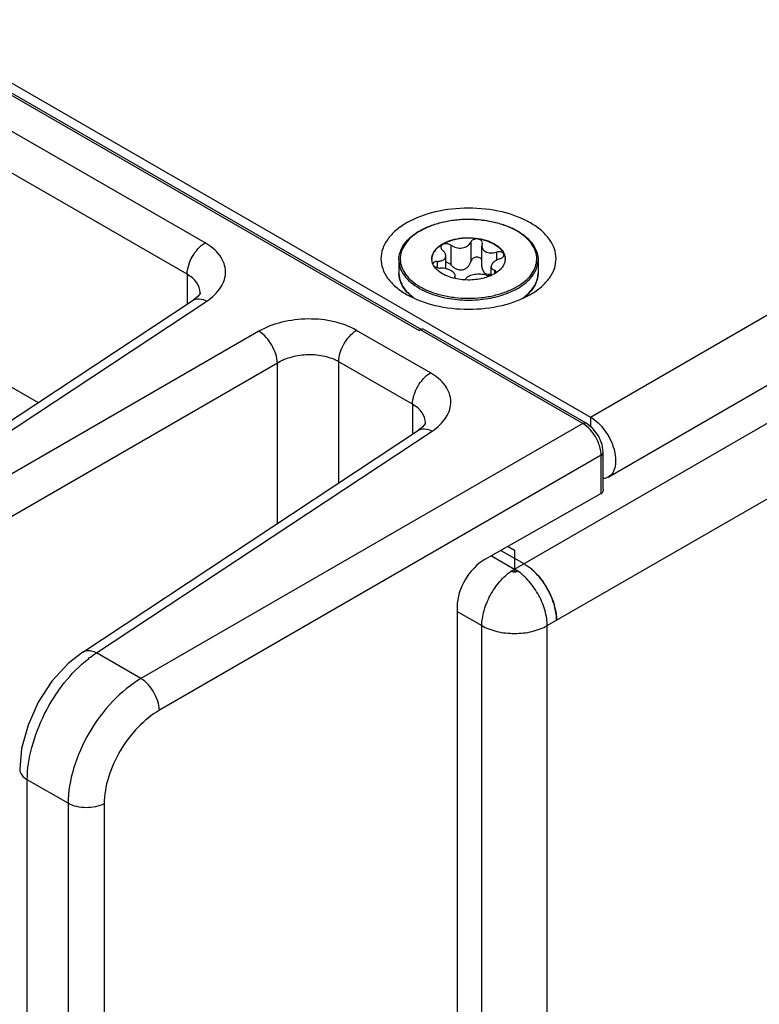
# Model space of a CAD drawing. Header units: inches. Extents: x 0 to 34, y 0 to 22.
# Tile 24 of 101: x 3 to 3.8, y 16.6 to 17.7. Entities that reach past the tile are written whole.
import ezdxf

# ---------------------------------------------------------------- set-up
doc = ezdxf.new("R2010")
doc.units = ezdxf.units.IN
doc.header["$LTSCALE"] = 1.87
doc.header["$MEASUREMENT"] = 0
doc.layers.get('0').update_dxf_attribs({"linetype": 'CONTINUOUS'})
doc.layers.add('02___PRT_ALL_AXES', color=7, linetype='CONTINUOUS')

msp = doc.modelspace()

# ---------------------------------------------------------------- linework, layer by layer
at = {"color": 7, "linetype": 'CONTINUOUS'}
for p, q in [((1.7779, 18.2689), (3.4142, 17.3241)), ((1.7819, 18.2693), (3.4167, 17.3253)), ((3.171, 17.4237), (2.8168, 17.6282)), ((3.1508, 17.388), (2.7967, 17.5925)), ((3.4501, 17.4211), (3.4501, 17.3987)), ((3.4725, 17.4245), (3.4725, 17.4022)), ((3.4856, 17.4225), (3.4852, 17.4203)), ((3.4852, 17.397), (3.4852, 17.4203)), ((3.4856, 17.4225), (3.4858, 17.4236)), ((3.4442, 17.3943), (3.4442, 17.409)), ((3.5019, 17.4131), (3.5019, 17.404)), ((3.4345, 17.4026), (3.4345, 17.3956)), ((3.4958, 17.3868), (3.4958, 17.3969)), ((3.1508, 17.388), (3.1508, 17.3542)), ((3.4544, 17.3856), (3.4542, 17.3849)), ((3.4544, 17.3856), (3.4548, 17.387)), ((3.4544, 17.3856), (3.4544, 17.3843)), ((3.4548, 17.3838), (3.4548, 17.387)), ((3.4995, 17.3926), (3.4995, 17.3887)), ((3.5011, 17.3896), (3.5013, 17.3905)), ((3.1655, 17.3669), (3.1655, 17.3669)), ((3.4031, 17.3653), (3.4075, 17.3616)), ((2.7766, 17.1069), (3.1574, 17.3586)), ((2.7921, 17.1059), (3.1729, 17.3576)), ((3.2322, 17.3234), (2.8239, 17.0876)), ((3.4267, 17.2761), (3.343, 17.3244)), ((3.4149, 17.3245), (3.4142, 17.3241)), ((3.4156, 17.3249), (3.4149, 17.3245)), ((3.5997, 17.2186), (3.4156, 17.3249)), ((3.6036, 17.2191), (3.4194, 17.3255)), ((3.2531, 17.2872), (2.8447, 17.0514)), ((3.2531, 17.1052), (3.2531, 17.2872)), ((3.3228, 17.1513), (3.3228, 17.2887)), ((3.4065, 17.2404), (3.3228, 17.2887)), ((2.9397, 17.2666), (2.9816, 17.2424)), ((3.4065, 17.2404), (3.4065, 17.2066)), ((3.5997, 17.2186), (3.0983, 16.9291)), ((3.4212, 17.2192), (3.4212, 17.2192)), ((3.6062, 17.2137), (3.602, 17.2172)), ((3.6084, 17.226), (3.6084, 17.2153)), ((3.0323, 16.9592), (3.4131, 17.2109)), ((3.0478, 16.9583), (3.4286, 17.21)), ((3.6206, 17.1825), (3.1192, 16.893)), ((3.6205, 17.1851), (3.6195, 17.1905)), ((3.6206, 17.1391), (3.6206, 17.1825)), ((3.623, 17.144), (3.623, 17.1856)), ((3.6206, 17.1391), (3.4887, 17.0642)), ((3.5222, 17.0534), (3.5222, 17.0503)), ((3.5387, 17.0556), (3.5386, 17.0552)), ((3.4571, 17.0111), (3.4571, 15.1022)), ((3.0983, 16.9291), (3.0478, 16.9583)), ((3.0156, 16.7874), (2.9693, 16.8141)), ((2.9693, 14.9221), (2.9693, 16.8141)), ((3.0156, 16.7874), (3.0156, 14.8954)), ((3.0566, 16.787), (3.0566, 14.895))]:
    msp.add_line(p, q, dxfattribs=at)
at = {"color": 3, "linetype": 'CONTINUOUS'}
for p, q in [((1.8058, 18.2668), (3.6084, 17.226)), ((3.6084, 17.226), (5.1094, 18.0926)), ((3.6286, 17.1578), (5.1296, 18.0245)), ((3.5222, 17.0534), (5.14, 17.9876)), ((3.5594, 16.9891), (5.1771, 17.9233)), ((3.5068, 17.0746), (3.5328, 17.0595)), ((3.5149, 17.0791), (3.5222, 17.0749)), ((3.5222, 17.0749), (3.5222, 17.0534)), ((3.4961, 17.0685), (3.5222, 17.0534)), ((3.5186, 17.0511), (3.5222, 17.0534)), ((3.5259, 17.0511), (3.5222, 17.0534)), ((3.4571, 17.0053), (3.4851, 16.9891)), ((3.4851, 15.1214), (3.4851, 16.9891)), ((3.5594, 15.1215), (3.5594, 16.9891))]:
    msp.add_line(p, q, dxfattribs=at)
at = {"color": 7, "linetype": 'CONTINUOUS'}
for points in [[(3.1655, 17.3669), (3.1653, 17.3663), (3.1624, 17.3625), (3.1574, 17.3586)], [(3.4212, 17.2192), (3.421, 17.2187), (3.4181, 17.2149), (3.4131, 17.2109)], [(3.623, 17.1856), (3.6216, 17.1948), (3.6174, 17.2047), (3.6109, 17.2133), (3.6036, 17.2191)], [(3.0323, 16.9592), (3.0159, 16.9464), (2.9973, 16.926), (2.9818, 16.9022), (2.9701, 16.8763), (2.9628, 16.8496), (2.9607, 16.8262)]]:
    msp.add_lwpolyline(points, dxfattribs=at)
for centre, radius, start, end in [((3.4495, 17.3764), 0.0703, 121.0934, 122.8752), ((3.4507, 17.3757), 0.071, 120.1119, 121.712), ((3.4885, 17.3744), 0.0725, 59.5256, 59.999), ((3.4881, 17.3724), 0.0748, 59.999, 60.4639), ((3.4423, 17.4055), 0.0139, 180.0043, 182.464), ((3.4317, 17.3997), 0.00201, 178.5393, 179.9959), ((3.4977, 17.4055), 0.0139, 357.5183, 0.0034), ((3.4366, 17.4017), 0.0495, 224.8202, 227.3984), ((3.5027, 17.4024), 0.0505, 312.0587, 315.2725), ((3.5844, 17.1927), 0.0301, 54.445, 59.483), ((3.5905, 17.1822), 0.0301, 0.5126, 5.5616)]:
    msp.add_arc(centre, radius, start, end, dxfattribs=at)
at = {"color": 3, "linetype": 'CONTINUOUS'}
for centre, radius, start, end in [((3.4995, 17.0042), 0.0646, 48.3334, 52.6903), ((3.4947, 16.9987), 0.072, 45.1877, 48.3921), ((3.4807, 16.9866), 0.0906, 25.8359, 35.1913), ((3.4823, 16.9874), 0.0887, 23.0239, 25.8285), ((3.4962, 16.9921), 0.074, 12.4318, 15.5886)]:
    msp.add_arc(centre, radius, start, end, dxfattribs=at)
at = {"color": 7, "linetype": 'CONTINUOUS'}
for centre, major_axis, ratio, start_param, end_param in [((3.6156, 17.1423), (0.00738, 0.00017), 0.592297, -0.8341, -0.773013), ((3.4895, 17.0286), (0.0233, 0.0377), 0.597115, 0.830342, 2.374958)]:
    msp.add_ellipse(centre, major_axis=major_axis, ratio=ratio, start_param=start_param, end_param=end_param, dxfattribs=at)
at = {"color": 3, "linetype": 'CONTINUOUS'}
for points, knots in [([(3.5403, 17.4463), (3.5303, 17.4521), (3.5071, 17.4605), (3.4701, 17.4645), (3.433, 17.4605), (3.405, 17.4504), (3.3875, 17.4384), (3.3781, 17.4284), (3.3721, 17.4174), (3.37, 17.4058), (3.3721, 17.3941), (3.3781, 17.3831), (3.3875, 17.3731), (3.3954, 17.3677), (3.3998, 17.3652)], [0, 0, 0, 0, 0.138255, 0.291392, 0.444536, 0.582782, 0.643236, 0.697318, 0.745962, 0.791392, 0.836824, 0.88546, 0.939558, 1, 1, 1, 1]), ([(3.5403, 17.3652), (3.5447, 17.3677), (3.5526, 17.3731), (3.562, 17.3831), (3.568, 17.3941), (3.5701, 17.4058), (3.568, 17.4174), (3.562, 17.4284), (3.5526, 17.4384), (3.5447, 17.4438), (3.5403, 17.4463)], [0, 0, 0, 0, 0.144902, 0.274532, 0.391127, 0.500014, 0.608905, 0.725473, 0.855134, 1, 1, 1, 1]), ([(3.3998, 17.3652), (3.4098, 17.3594), (3.433, 17.351), (3.47, 17.347), (3.5071, 17.351), (3.5303, 17.3594), (3.5403, 17.3652)], [0, 0, 0, 0, 0.237229, 0.499996, 0.762777, 1, 1, 1, 1]), ([(3.6084, 17.226), (3.6147, 17.2223), (3.6256, 17.2114), (3.6343, 17.1945), (3.6372, 17.1802), (3.637, 17.1706), (3.6343, 17.1627), (3.6307, 17.159), (3.6286, 17.1578)], [0, 0, 0, 0, 0.269917, 0.561332, 0.695473, 0.81314, 0.912851, 1, 1, 1, 1]), ([(3.5328, 17.0595), (3.5333, 17.0593), (3.5353, 17.0581), (3.5373, 17.0567), (3.5387, 17.0556)], [0, 0, 0, 0, 0.243195, 1, 1, 1, 1]), ([(3.4851, 16.9891), (3.4851, 16.9919), (3.4856, 16.9976), (3.4875, 17.0062), (3.4905, 17.0149), (3.4946, 17.0235), (3.4996, 17.0317), (3.5053, 17.0392), (3.5116, 17.0457), (3.5162, 17.0495), (3.5186, 17.0511)], [0, 0, 0, 0, 0.112965, 0.234619, 0.362523, 0.494155, 0.626585, 0.756839, 0.882227, 1, 1, 1, 1]), ([(3.5186, 17.0511), (3.5189, 17.0509), (3.5197, 17.0506), (3.5213, 17.0502), (3.5227, 17.0502), (3.5236, 17.0503)], [0, 0, 0, 0, 0.227667, 0.478238, 1, 1, 1, 1]), ([(3.5236, 17.0503), (3.524, 17.0504), (3.5248, 17.0506), (3.5256, 17.0509), (3.5259, 17.0511)], [0, 0, 0, 0, 0.523952, 1, 1, 1, 1]), ([(3.5594, 16.9891), (3.5594, 16.9919), (3.5589, 16.9976), (3.557, 17.0062), (3.554, 17.0149), (3.5499, 17.0235), (3.5449, 17.0317), (3.5391, 17.0392), (3.5328, 17.0457), (3.5282, 17.0495), (3.5259, 17.0511)], [0, 0, 0, 0, 0.112964, 0.234616, 0.362519, 0.494149, 0.626579, 0.756833, 0.882223, 1, 1, 1, 1]), ([(3.5443, 17.0508), (3.5438, 17.0513), (3.542, 17.053), (3.54, 17.0546), (3.5385, 17.0558)], [0, 0, 0, 0, 0.255431, 1, 1, 1, 1]), ([(3.57, 16.9953), (3.57, 16.9976), (3.5696, 17.0024), (3.5682, 17.0097), (3.566, 17.0172), (3.563, 17.0246), (3.5592, 17.0319), (3.5548, 17.0388), (3.5498, 17.0452), (3.5462, 17.049), (3.5443, 17.0508)], [0, 0, 0, 0, 0.111257, 0.230209, 0.35505, 0.483987, 0.6151, 0.746214, 0.875154, 1, 1, 1, 1]), ([(3.5454, 17.0498), (3.5462, 17.0489), (3.5496, 17.0455), (3.5526, 17.0417), (3.5547, 17.0387)], [0, 0, 0, 0, 0.244571, 1, 1, 1, 1]), ([(3.564, 17.0221), (3.5643, 17.0212), (3.5657, 17.0179), (3.5668, 17.0146), (3.5675, 17.012)], [0, 0, 0, 0, 0.253997, 1, 1, 1, 1]), ([(3.5685, 17.0081), (3.569, 17.0059), (3.5697, 17.0016), (3.57, 16.9973), (3.57, 16.9953)], [0, 0, 0, 0, 0.515143, 1, 1, 1, 1]), ([(3.4851, 16.9891), (3.4876, 16.9877), (3.4932, 16.9851), (3.5023, 16.9823), (3.5121, 16.9806), (3.5222, 16.9801), (3.5324, 16.9806), (3.5422, 16.9823), (3.5513, 16.9851), (3.5568, 16.9877), (3.5594, 16.9891)], [0, 0, 0, 0, 0.114126, 0.23735, 0.366978, 0.500007, 0.633035, 0.76266, 0.88588, 1, 1, 1, 1])]:
    msp.add_open_spline(points, degree=3, knots=knots, dxfattribs=at)
at = {"color": 7, "linetype": 'CONTINUOUS'}
for points, knots in [([(3.4132, 17.4365), (3.417, 17.4388), (3.4253, 17.4428), (3.4388, 17.4471), (3.4535, 17.4499), (3.4688, 17.4509), (3.4841, 17.4501), (3.4989, 17.4477), (3.5127, 17.4436), (3.5211, 17.4398), (3.525, 17.4376)], [0, 0, 0, 0, 0.113553, 0.236108, 0.36529, 0.498081, 0.63114, 0.761108, 0.884889, 1, 1, 1, 1]), ([(3.5248, 17.4372), (3.521, 17.4394), (3.5128, 17.4432), (3.4994, 17.4472), (3.485, 17.4497), (3.4699, 17.4506), (3.4549, 17.4497), (3.4404, 17.4472), (3.427, 17.4431), (3.4188, 17.4393), (3.4151, 17.4371)], [0, 0, 0, 0, 0.11413, 0.237294, 0.366956, 0.500012, 0.633076, 0.762749, 0.885903, 1, 1, 1, 1]), ([(3.391, 17.4043), (3.391, 17.4072), (3.392, 17.4132), (3.3961, 17.4215), (3.4027, 17.4292), (3.4083, 17.4334), (3.4114, 17.4354)], [0, 0, 0, 0, 0.223819, 0.459661, 0.716732, 1, 1, 1, 1]), ([(3.4134, 17.4361), (3.4101, 17.4341), (3.4043, 17.4298), (3.3975, 17.4221), (3.3933, 17.4137), (3.392, 17.4047), (3.3938, 17.3959), (3.3985, 17.3875), (3.4058, 17.38), (3.4119, 17.3758), (3.4152, 17.3739)], [0, 0, 0, 0, 0.143079, 0.271285, 0.387178, 0.496223, 0.605951, 0.723665, 0.854328, 1, 1, 1, 1]), ([(3.4152, 17.3739), (3.4189, 17.3717), (3.4271, 17.3679), (3.4404, 17.3639), (3.4548, 17.3614), (3.4698, 17.3605), (3.4848, 17.3613), (3.4992, 17.3638), (3.5126, 17.3678), (3.5244, 17.3733), (3.5341, 17.3799), (3.5416, 17.3876), (3.5463, 17.3962), (3.548, 17.4052), (3.5465, 17.4143), (3.542, 17.4229), (3.5348, 17.4306), (3.5287, 17.4349), (3.5253, 17.4369)], [0, 0, 0, 0, 0.066549, 0.138348, 0.213935, 0.291519, 0.369143, 0.444841, 0.516801, 0.583541, 0.644104, 0.698309, 0.747051, 0.792496, 0.837812, 0.886209, 0.939945, 1, 1, 1, 1]), ([(3.4284, 17.4055), (3.4284, 17.4067), (3.4287, 17.4092), (3.4301, 17.4127), (3.4323, 17.416), (3.4366, 17.4203), (3.4438, 17.4247), (3.4543, 17.4282), (3.466, 17.4298), (3.478, 17.4295), (3.4894, 17.4272), (3.4963, 17.4243), (3.4994, 17.4225)], [0, 0, 0, 0, 0.042862, 0.087493, 0.135329, 0.187294, 0.30456, 0.43823, 0.582575, 0.729729, 0.871319, 1, 1, 1, 1]), ([(3.4994, 17.4219), (3.4964, 17.4237), (3.4895, 17.4266), (3.4783, 17.4288), (3.4663, 17.4292), (3.4547, 17.4277), (3.4443, 17.4243), (3.437, 17.42), (3.4327, 17.4158), (3.4304, 17.4126), (3.4288, 17.4091), (3.4284, 17.4067), (3.4284, 17.4055)], [0, 0, 0, 0, 0.128163, 0.269121, 0.415736, 0.559844, 0.693722, 0.811637, 0.86401, 0.912225, 0.957112, 1, 1, 1, 1]), ([(3.4858, 17.4236), (3.4858, 17.4242), (3.4854, 17.4254), (3.4841, 17.4268), (3.4822, 17.4278), (3.4799, 17.4282), (3.4775, 17.4281), (3.4753, 17.4274), (3.4735, 17.4262), (3.4727, 17.4251), (3.4725, 17.4245)], [0, 0, 0, 0, 0.10112, 0.212092, 0.338575, 0.477847, 0.62183, 0.760946, 0.887713, 1, 1, 1, 1]), ([(3.5255, 17.4373), (3.529, 17.4352), (3.5354, 17.4309), (3.543, 17.4229), (3.5471, 17.4153), (3.5487, 17.409), (3.549, 17.4059), (3.549, 17.4043)], [0, 0, 0, 0, 0.28628, 0.544217, 0.778542, 0.890158, 1, 1, 1, 1]), ([(3.1508, 17.388), (3.1508, 17.395), (3.1556, 17.4089), (3.165, 17.42), (3.171, 17.4237)], [0, 0, 0, 0, 0.497765, 1, 1, 1, 1]), ([(3.1729, 17.3576), (3.1792, 17.3617), (3.1875, 17.3692), (3.1935, 17.3819), (3.1948, 17.3914), (3.193, 17.4007), (3.1863, 17.413), (3.1775, 17.42), (3.171, 17.4237)], [0, 0, 0, 0, 0.271477, 0.389246, 0.500189, 0.611092, 0.72876, 1, 1, 1, 1]), ([(3.4501, 17.4211), (3.4491, 17.4218), (3.4467, 17.4228), (3.4435, 17.4229), (3.4411, 17.4222), (3.4398, 17.4213), (3.4389, 17.4202), (3.4387, 17.4193), (3.4387, 17.4188)], [0, 0, 0, 0, 0.275206, 0.558246, 0.687648, 0.802874, 0.904766, 1, 1, 1, 1]), ([(3.4387, 17.4188), (3.4387, 17.4182), (3.4391, 17.4169), (3.44, 17.416), (3.4405, 17.4155)], [0, 0, 0, 0, 0.461213, 1, 1, 1, 1]), ([(3.4501, 17.4211), (3.4519, 17.4198), (3.4561, 17.4179), (3.4618, 17.4176), (3.4662, 17.4187), (3.4689, 17.4202), (3.4711, 17.4221), (3.4721, 17.4237), (3.4725, 17.4245)], [0, 0, 0, 0, 0.25814, 0.528489, 0.659041, 0.781895, 0.89544, 1, 1, 1, 1]), ([(3.4852, 17.4203), (3.4852, 17.4197), (3.4854, 17.4184), (3.4862, 17.4166), (3.4875, 17.4151), (3.4886, 17.4143), (3.4892, 17.4139)], [0, 0, 0, 0, 0.237077, 0.477975, 0.73038, 1, 1, 1, 1]), ([(3.4994, 17.4225), (3.5008, 17.4217), (3.5034, 17.42), (3.5067, 17.4171), (3.5093, 17.4138), (3.5104, 17.4114), (3.5108, 17.4102)], [0, 0, 0, 0, 0.281445, 0.540726, 0.779019, 1, 1, 1, 1]), ([(3.4994, 17.4219), (3.5008, 17.4212), (3.5033, 17.4195), (3.5074, 17.4159), (3.5097, 17.4125), (3.5106, 17.4102)], [0, 0, 0, 0, 0.280914, 0.540607, 1, 1, 1, 1]), ([(3.4345, 17.4026), (3.4358, 17.4027), (3.4377, 17.4029), (3.4401, 17.4036), (3.4415, 17.4044), (3.4427, 17.4053), (3.4436, 17.4064), (3.4441, 17.4077), (3.4442, 17.4086), (3.4442, 17.409)], [0, 0, 0, 0, 0.303889, 0.440907, 0.566879, 0.682628, 0.790649, 0.894905, 1, 1, 1, 1]), ([(3.4442, 17.409), (3.4442, 17.4102), (3.4436, 17.412), (3.4421, 17.4141), (3.4411, 17.4151), (3.4405, 17.4155)], [0, 0, 0, 0, 0.454627, 0.715995, 1, 1, 1, 1]), ([(3.4853, 17.4041), (3.485, 17.4047), (3.4843, 17.4058), (3.4826, 17.4069), (3.4806, 17.4075), (3.4784, 17.4075), (3.4763, 17.4068), (3.4746, 17.4056), (3.4732, 17.404), (3.4726, 17.4028), (3.4725, 17.4022)], [0, 0, 0, 0, 0.115299, 0.235533, 0.362212, 0.493441, 0.625276, 0.754297, 0.879052, 1, 1, 1, 1]), ([(3.4892, 17.4139), (3.491, 17.4129), (3.4942, 17.4122), (3.4986, 17.4123), (3.5008, 17.4128), (3.5019, 17.4131)], [0, 0, 0, 0, 0.472231, 0.733478, 1, 1, 1, 1]), ([(3.5103, 17.4101), (3.5103, 17.4104), (3.5102, 17.411), (3.5096, 17.4119), (3.5088, 17.4126), (3.5072, 17.4133), (3.5049, 17.4136), (3.5029, 17.4133), (3.5019, 17.4131)], [0, 0, 0, 0, 0.092465, 0.189263, 0.296801, 0.417872, 0.695787, 1, 1, 1, 1]), ([(3.5054, 17.4055), (3.5061, 17.4057), (3.5074, 17.4062), (3.5089, 17.4073), (3.51, 17.4086), (3.5103, 17.4096), (3.5103, 17.4101)], [0, 0, 0, 0, 0.299009, 0.569921, 0.802329, 1, 1, 1, 1]), ([(3.5106, 17.4102), (3.5108, 17.4098), (3.5113, 17.4083), (3.5116, 17.4067), (3.5116, 17.4055)], [0, 0, 0, 0, 0.255176, 1, 1, 1, 1]), ([(3.5108, 17.4102), (3.511, 17.4099), (3.5114, 17.4083), (3.5116, 17.4067), (3.5116, 17.4055)], [0, 0, 0, 0, 0.254496, 1, 1, 1, 1]), ([(3.391, 17.4043), (3.391, 17.4028), (3.3913, 17.3998), (3.3928, 17.3938), (3.3969, 17.3863), (3.4044, 17.3784), (3.4107, 17.3741), (3.4141, 17.3721)], [0, 0, 0, 0, 0.108198, 0.218425, 0.451449, 0.71048, 1, 1, 1, 1]), ([(3.4296, 17.3997), (3.4294, 17.4001), (3.4288, 17.4018), (3.4284, 17.4036), (3.4284, 17.4049)], [0, 0, 0, 0, 0.256486, 1, 1, 1, 1]), ([(3.4406, 17.3885), (3.4381, 17.39), (3.4338, 17.3931), (3.4306, 17.3975), (3.4296, 17.3997)], [0, 0, 0, 0, 0.538237, 1, 1, 1, 1]), ([(3.4345, 17.4026), (3.4339, 17.4026), (3.4327, 17.4025), (3.4311, 17.4019), (3.43, 17.401), (3.4297, 17.4002), (3.4297, 17.3998)], [0, 0, 0, 0, 0.31576, 0.586572, 0.808464, 1, 1, 1, 1]), ([(3.4308, 17.3975), (3.4313, 17.3971), (3.4323, 17.3964), (3.4347, 17.3954), (3.4367, 17.3951), (3.438, 17.3951)], [0, 0, 0, 0, 0.221394, 0.472262, 1, 1, 1, 1]), ([(3.4508, 17.3918), (3.4499, 17.3923), (3.448, 17.3932), (3.4438, 17.3946), (3.4403, 17.395), (3.438, 17.3951)], [0, 0, 0, 0, 0.229654, 0.482043, 1, 1, 1, 1]), ([(3.4501, 17.3987), (3.4494, 17.3996), (3.4476, 17.401), (3.4453, 17.4017), (3.4442, 17.4018)], [0, 0, 0, 0, 0.501408, 1, 1, 1, 1]), ([(3.4501, 17.3987), (3.4509, 17.3978), (3.4527, 17.3961), (3.4558, 17.3942), (3.4593, 17.3931), (3.463, 17.393), (3.4664, 17.3941), (3.4692, 17.3963), (3.4713, 17.399), (3.4721, 17.4011), (3.4725, 17.4022)], [0, 0, 0, 0, 0.127589, 0.256911, 0.386203, 0.513804, 0.638942, 0.761628, 0.881925, 1, 1, 1, 1]), ([(3.4852, 17.397), (3.4852, 17.3962), (3.4854, 17.3947), (3.4861, 17.3924), (3.4873, 17.3905), (3.4885, 17.3895), (3.4892, 17.3891)], [0, 0, 0, 0, 0.25839, 0.510102, 0.756055, 1, 1, 1, 1]), ([(3.5054, 17.4055), (3.5041, 17.4051), (3.5016, 17.404), (3.4989, 17.4022), (3.4973, 17.4006), (3.4962, 17.399), (3.4958, 17.3977), (3.4958, 17.3969)], [0, 0, 0, 0, 0.30836, 0.58605, 0.708368, 0.817806, 1, 1, 1, 1]), ([(3.4958, 17.3969), (3.4958, 17.3964), (3.4959, 17.3955), (3.4967, 17.3943), (3.4979, 17.3933), (3.4989, 17.3928), (3.4995, 17.3926)], [0, 0, 0, 0, 0.220069, 0.448317, 0.704912, 1, 1, 1, 1]), ([(3.5116, 17.4049), (3.5116, 17.4036), (3.511, 17.4007), (3.5089, 17.3967), (3.5058, 17.393), (3.5031, 17.3909), (3.5017, 17.3899)], [0, 0, 0, 0, 0.222129, 0.457853, 0.715692, 1, 1, 1, 1]), ([(3.5159, 17.3672), (3.5207, 17.3692), (3.5276, 17.3727), (3.5354, 17.3786), (3.5416, 17.3846), (3.5463, 17.3915), (3.5486, 17.3988), (3.549, 17.4025), (3.549, 17.4043)], [0, 0, 0, 0, 0.297702, 0.433651, 0.560718, 0.790248, 0.896541, 1, 1, 1, 1]), ([(3.1655, 17.3669), (3.1655, 17.3709), (3.1623, 17.3799), (3.155, 17.3856), (3.1508, 17.388)], [0, 0, 0, 0, 0.456859, 1, 1, 1, 1]), ([(3.4014, 17.3666), (3.3998, 17.3682), (3.3968, 17.3717), (3.3935, 17.3774), (3.3915, 17.3834), (3.391, 17.3875), (3.391, 17.3895)], [0, 0, 0, 0, 0.269929, 0.523481, 0.764955, 1, 1, 1, 1]), ([(3.391, 17.3895), (3.391, 17.389), (3.3911, 17.3868), (3.3914, 17.3847), (3.3918, 17.3831)], [0, 0, 0, 0, 0.248676, 1, 1, 1, 1]), ([(3.5017, 17.3899), (3.4997, 17.3886), (3.4953, 17.3863), (3.4881, 17.3837), (3.48, 17.382), (3.4716, 17.3814), (3.4631, 17.3817), (3.4549, 17.383), (3.4473, 17.3852), (3.4427, 17.3873), (3.4406, 17.3885)], [0, 0, 0, 0, 0.111045, 0.232352, 0.361391, 0.494857, 0.629047, 0.760197, 0.884801, 1, 1, 1, 1]), ([(3.4548, 17.387), (3.4548, 17.3874), (3.4546, 17.3883), (3.4537, 17.3896), (3.4524, 17.3907), (3.4514, 17.3914), (3.4508, 17.3918)], [0, 0, 0, 0, 0.19148, 0.414865, 0.683615, 1, 1, 1, 1]), ([(3.4542, 17.3849), (3.4542, 17.3846), (3.4545, 17.3838), (3.4552, 17.3833), (3.4555, 17.3831)], [0, 0, 0, 0, 0.433067, 1, 1, 1, 1]), ([(3.4638, 17.3818), (3.4646, 17.3819), (3.4659, 17.3823), (3.4672, 17.3831), (3.4675, 17.3836)], [0, 0, 0, 0, 0.580341, 1, 1, 1, 1]), ([(3.4899, 17.3871), (3.489, 17.3874), (3.487, 17.3878), (3.4838, 17.3882), (3.4804, 17.3881), (3.4771, 17.3878), (3.4739, 17.3871), (3.4712, 17.3862), (3.469, 17.3851), (3.4679, 17.3841), (3.4675, 17.3836)], [0, 0, 0, 0, 0.121421, 0.258147, 0.404004, 0.550989, 0.690324, 0.814252, 0.917772, 1, 1, 1, 1]), ([(3.4892, 17.3891), (3.4901, 17.3886), (3.4923, 17.3879), (3.4946, 17.3881), (3.4957, 17.3883)], [0, 0, 0, 0, 0.482323, 1, 1, 1, 1]), ([(3.4899, 17.3871), (3.4908, 17.3867), (3.4928, 17.3864), (3.4949, 17.3866), (3.496, 17.3868)], [0, 0, 0, 0, 0.467109, 1, 1, 1, 1]), ([(3.5013, 17.3905), (3.5013, 17.3907), (3.5012, 17.3912), (3.5008, 17.3917), (3.5002, 17.3922), (3.4997, 17.3925), (3.4995, 17.3926)], [0, 0, 0, 0, 0.21236, 0.439704, 0.6997, 1, 1, 1, 1]), ([(3.5386, 17.3669), (3.5402, 17.3686), (3.5431, 17.372), (3.5465, 17.3776), (3.5485, 17.3835), (3.549, 17.3876), (3.549, 17.3895)], [0, 0, 0, 0, 0.272747, 0.526972, 0.767256, 1, 1, 1, 1]), ([(3.549, 17.3895), (3.549, 17.3875), (3.5485, 17.3835), (3.5465, 17.3775), (3.5432, 17.3718), (3.5404, 17.3684), (3.5388, 17.3668)], [0, 0, 0, 0, 0.235294, 0.476896, 0.730382, 1, 1, 1, 1]), ([(3.3918, 17.3831), (3.3925, 17.3801), (3.3951, 17.3742), (3.3991, 17.3692), (3.4015, 17.3668)], [0, 0, 0, 0, 0.47634, 1, 1, 1, 1]), ([(3.4141, 17.3721), (3.4151, 17.3715), (3.4193, 17.3692), (3.4236, 17.3673), (3.427, 17.3661)], [0, 0, 0, 0, 0.241273, 1, 1, 1, 1]), ([(3.427, 17.3661), (3.4339, 17.3635), (3.4487, 17.3597), (3.4717, 17.3581), (3.4946, 17.3603), (3.5092, 17.3645), (3.5159, 17.3672)], [0, 0, 0, 0, 0.244103, 0.502099, 0.75901, 1, 1, 1, 1]), ([(3.5306, 17.3603), (3.5311, 17.3606), (3.5332, 17.3621), (3.5351, 17.3637), (3.5365, 17.365)], [0, 0, 0, 0, 0.25676, 1, 1, 1, 1]), ([(3.5388, 17.3668), (3.5383, 17.3662), (3.536, 17.364), (3.5336, 17.362), (3.5317, 17.3606)], [0, 0, 0, 0, 0.242147, 1, 1, 1, 1]), ([(3.1574, 17.3586), (3.1594, 17.3599), (3.1651, 17.361), (3.1703, 17.359), (3.1729, 17.3576)], [0, 0, 0, 0, 0.446276, 1, 1, 1, 1]), ([(3.343, 17.3244), (3.3352, 17.3289), (3.317, 17.3355), (3.2879, 17.3384), (3.2586, 17.3348), (3.2402, 17.328), (3.2322, 17.3234)], [0, 0, 0, 0, 0.235223, 0.495805, 0.758657, 1, 1, 1, 1]), ([(3.2531, 17.2872), (3.2529, 17.2943), (3.2478, 17.3082), (3.2383, 17.3196), (3.2322, 17.3234)], [0, 0, 0, 0, 0.499993, 1, 1, 1, 1]), ([(3.3228, 17.2887), (3.3228, 17.2957), (3.3275, 17.3096), (3.337, 17.3207), (3.343, 17.3244)], [0, 0, 0, 0, 0.497764, 1, 1, 1, 1]), ([(3.4175, 17.3257), (3.4174, 17.3257), (3.4166, 17.3255), (3.4159, 17.3251), (3.4153, 17.3248)], [0, 0, 0, 0, 0.228018, 1, 1, 1, 1]), ([(3.3228, 17.2887), (3.3179, 17.2915), (3.3065, 17.2956), (3.2881, 17.2973), (3.2697, 17.2948), (3.2581, 17.2902), (3.2531, 17.2872)], [0, 0, 0, 0, 0.234663, 0.494648, 0.757521, 1, 1, 1, 1]), ([(3.4065, 17.2404), (3.4065, 17.2474), (3.4112, 17.2612), (3.4207, 17.2724), (3.4267, 17.2761)], [0, 0, 0, 0, 0.497765, 1, 1, 1, 1]), ([(3.4286, 17.21), (3.4349, 17.2141), (3.4432, 17.2216), (3.4492, 17.2343), (3.4505, 17.2437), (3.4487, 17.2531), (3.442, 17.2654), (3.4332, 17.2724), (3.4267, 17.2761)], [0, 0, 0, 0, 0.271477, 0.389246, 0.500189, 0.611092, 0.72876, 1, 1, 1, 1]), ([(3.4212, 17.2192), (3.4212, 17.2233), (3.418, 17.2323), (3.4107, 17.238), (3.4065, 17.2404)], [0, 0, 0, 0, 0.456859, 1, 1, 1, 1]), ([(3.5997, 17.2186), (3.6001, 17.2188), (3.6012, 17.2195), (3.6028, 17.2196), (3.6036, 17.2191)], [0, 0, 0, 0, 0.296169, 1, 1, 1, 1]), ([(3.4131, 17.2109), (3.4151, 17.2123), (3.4208, 17.2134), (3.426, 17.2114), (3.4286, 17.21)], [0, 0, 0, 0, 0.446276, 1, 1, 1, 1]), ([(3.6195, 17.1905), (3.619, 17.1926), (3.6162, 17.2012), (3.611, 17.209), (3.6062, 17.2137)], [0, 0, 0, 0, 0.246465, 1, 1, 1, 1]), ([(3.6206, 17.1825), (3.621, 17.1827), (3.6221, 17.1834), (3.623, 17.1847), (3.623, 17.1856)], [0, 0, 0, 0, 0.296145, 1, 1, 1, 1]), ([(3.623, 17.144), (3.623, 17.1436), (3.6228, 17.1418), (3.622, 17.14), (3.6209, 17.1393)], [0, 0, 0, 0, 0.268597, 1, 1, 1, 1]), ([(3.0323, 16.9592), (3.0328, 16.9596), (3.035, 16.9608), (3.0377, 16.9611), (3.0396, 16.9609)], [0, 0, 0, 0, 0.238971, 1, 1, 1, 1]), ([(3.0396, 16.9609), (3.0403, 16.9608), (3.0431, 16.9604), (3.0459, 16.9593), (3.0478, 16.9583)], [0, 0, 0, 0, 0.23075, 1, 1, 1, 1]), ([(2.9693, 16.8141), (2.9693, 16.8265), (2.9734, 16.8525), (2.9879, 16.8898), (3.0096, 16.9242), (3.0284, 16.9436), (3.0386, 16.9516)], [0, 0, 0, 0, 0.233861, 0.492646, 0.755358, 1, 1, 1, 1]), ([(3.0386, 16.9516), (3.0393, 16.9522), (3.0423, 16.9545), (3.0454, 16.9567), (3.0478, 16.9583)], [0, 0, 0, 0, 0.255274, 1, 1, 1, 1]), ([(3.0983, 16.9291), (3.0865, 16.9222), (3.0643, 16.9036), (3.0383, 16.8685), (3.0206, 16.8289), (3.0156, 16.8008), (3.0156, 16.7874)], [0, 0, 0, 0, 0.240848, 0.503701, 0.764549, 1, 1, 1, 1]), ([(3.1192, 16.893), (3.119, 16.9001), (3.1139, 16.914), (3.1044, 16.9254), (3.0983, 16.9291)], [0, 0, 0, 0, 0.499993, 1, 1, 1, 1]), ([(3.1192, 16.893), (3.1103, 16.8878), (3.0935, 16.874), (3.0738, 16.8478), (3.0604, 16.8181), (3.0566, 16.797), (3.0566, 16.787)], [0, 0, 0, 0, 0.241335, 0.504201, 0.764795, 1, 1, 1, 1]), ([(2.9607, 16.8262), (2.9607, 16.8239), (2.9627, 16.8188), (2.9669, 16.8155), (2.9693, 16.8141)], [0, 0, 0, 0, 0.449251, 1, 1, 1, 1]), ([(3.0566, 16.787), (3.0504, 16.7837), (3.036, 16.7811), (3.0217, 16.7839), (3.0156, 16.7874)], [0, 0, 0, 0, 0.502229, 1, 1, 1, 1])]:
    msp.add_open_spline(points, degree=3, knots=knots, dxfattribs=at)
msp.add_open_spline([(3.4194, 17.3255), (3.4188, 17.3258), (3.4181, 17.3258), (3.4175, 17.3257)], degree=3, dxfattribs=at)
at = {"color": 3, "linetype": 'CONTINUOUS'}
msp.add_open_spline([(3.6286, 17.1578), (3.627, 17.1569), (3.6251, 17.1563), (3.6232, 17.156)], degree=3, dxfattribs=at)
at = {"layer": '02___PRT_ALL_AXES', "color": 7, "linetype": 'CONTINUOUS'}
for p, q in [((3.391, 17.4043), (3.391, 17.3895)), ((3.549, 17.4043), (3.549, 17.3895))]:
    msp.add_line(p, q, dxfattribs=at)

doc.saveas('drawing.dxf')
